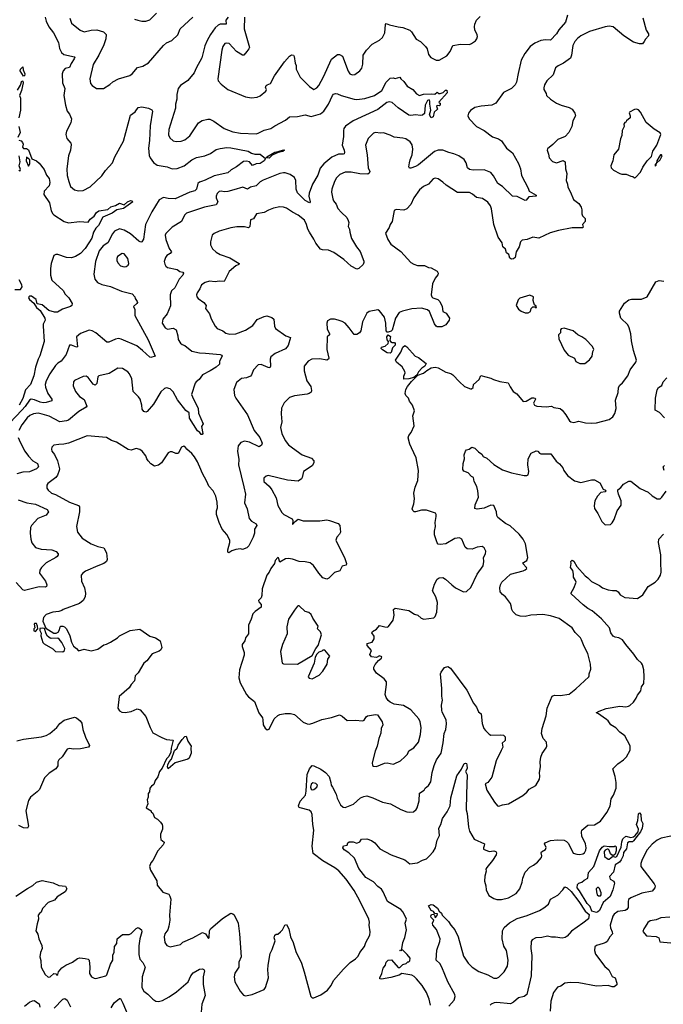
# Model space of a CAD drawing. Extents: x 2057697 to 2160550, y 827490 to 1016834.
# Tile 241 of 256: x 2098275 to 2104859, y 909874 to 919950. Entities that reach past the tile are written whole.
import ezdxf

# ---------------------------------------------------------------- set-up
doc = ezdxf.new("R2010")
doc.units = 0

msp = doc.modelspace()

# ---------------------------------------------------------------- linework, layer by layer
at = {"layer": '0CON20XD'}
for points in [[(2098534, 919976), (2098545, 919935), (2098571, 919875), (2098619, 919815), (2098673, 919715), (2098682, 919655), (2098702, 919615), (2098725, 919592), (2098835, 919571), (2098840, 919565), (2098832, 919548)], [(2098786, 919965), (2098806, 919915), (2098893, 919843), (2098935, 919826), (2099005, 919843), (2099065, 919846), (2099133, 919825), (2099158, 919798), (2099156, 919755), (2099135, 919693), (2099083, 919587), (2099025, 919492), (2098992, 919345), (2098998, 919298), (2099015, 919277), (2099060, 919245), (2099133, 919247), (2099198, 919285), (2099228, 919315), (2099285, 919346), (2099401, 919379), (2099425, 919394), (2099480, 919460), (2099536, 919474), (2099591, 919509), (2099745, 919684), (2099777, 919713), (2099832, 919738), (2099894, 919795), (2099916, 919855), (2100045, 919976)], [(2099450, 919955), (2099484, 919944), (2099525, 919933), (2099565, 919933), (2099605, 919948), (2099674, 920016)], [(2100407, 919975), (2100382, 919945), (2100386, 919904), (2100325, 919903), (2100305, 919895), (2100275, 919865), (2100225, 919797), (2100192, 919738), (2100169, 919681), (2100139, 919561), (2100079, 919455), (2100061, 919405), (2099994, 919326), (2099918, 919275), (2099895, 919244), (2099882, 919185), (2099882, 919135), (2099870, 919085), (2099869, 919045), (2099800, 918825), (2099798, 918772), (2099809, 918739), (2099845, 918710), (2099875, 918702), (2099925, 918708), (2099965, 918721), (2100015, 918761), (2100105, 918894), (2100142, 918918), (2100199, 918931), (2100220, 918930), (2100261, 918912), (2100365, 918835), (2100455, 918802), (2100535, 918788), (2100695, 918782), (2100715, 918787), (2100775, 918818), (2100845, 918836), (2100885, 918865), (2100995, 918923), (2101034, 918956), (2101115, 918958), (2101195, 918977), (2101255, 918958), (2101353, 918987), (2101385, 919014), (2101435, 919085), (2101473, 919175), (2101485, 919186), (2101505, 919194), (2101525, 919192), (2101563, 919173), (2101695, 919135), (2101725, 919132), (2101805, 919142), (2101905, 919175), (2101978, 919225), (2102025, 919311), (2102065, 919350), (2102095, 919354), (2102115, 919347), (2102165, 919362), (2102173, 919345), (2102205, 919317), (2102240, 919270), (2102295, 919236), (2102335, 919190), (2102364, 919174), (2102404, 919187), (2102492, 919192), (2102522, 919188), (2102545, 919208), (2102564, 919194), (2102575, 919194), (2102607, 919203), (2102632, 919228), (2102645, 919227), (2102648, 919202), (2102562, 919105), (2102565, 919100), (2102577, 919097), (2102577, 919075), (2102565, 919068), (2102545, 919070), (2102540, 919065), (2102550, 919035), (2102514, 919005), (2102506, 918954), (2102485, 918946), (2102468, 918975), (2102479, 919025), (2102469, 919085), (2102472, 919115), (2102465, 919128), (2102446, 919124), (2102422, 919075), (2102415, 918990), (2102397, 918973), (2102375, 918968), (2102325, 918977), (2102275, 918969), (2102255, 918972), (2102145, 919049), (2102085, 919103), (2102055, 919109), (2102029, 919101), (2101940, 919030), (2101685, 918914), (2101609, 918861), (2101591, 918835), (2101586, 918815), (2101588, 918755), (2101573, 918665), (2101595, 918615), (2101598, 918592)], [(2103877, 919995), (2103859, 919925), (2103791, 919845), (2103766, 919805), (2103705, 919741), (2103655, 919743), (2103605, 919737), (2103545, 919711), (2103496, 919675), (2103441, 919605), (2103406, 919535), (2103375, 919400), (2103358, 919312), (2103345, 919283), (2103306, 919244), (2103225, 919205), (2103144, 919096), (2103104, 919076), (2102995, 919066), (2102930, 919050), (2102885, 919020), (2102866, 918994), (2102860, 918965), (2102872, 918935), (2102947, 918855), (2103025, 918815), (2103112, 918752), (2103172, 918732), (2103205, 918710), (2103256, 918636), (2103316, 918586), (2103379, 918479), (2103398, 918425), (2103407, 918355), (2103478, 918225), (2103488, 918195), (2103557, 918155), (2103558, 918145), (2103483, 918137), (2103456, 918104), (2103445, 918100), (2103365, 918142), (2103315, 918144), (2103214, 918244), (2103166, 918275), (2103122, 918352), (2103095, 918386), (2103025, 918412), (2102915, 918410), (2102875, 918418), (2102854, 918435), (2102843, 918485), (2102820, 918520), (2102766, 918555), (2102715, 918578), (2102665, 918589), (2102605, 918613), (2102555, 918616), (2102518, 918602), (2102355, 918463), (2102325, 918446), (2102275, 918429), (2102261, 918431), (2102254, 918445), (2102264, 918486), (2102268, 918515), (2102288, 918565), (2102297, 918625), (2102289, 918669), (2102269, 918699), (2102225, 918729), (2102195, 918738), (2102105, 918746), (2102065, 918769), (2101995, 918792), (2101965, 918789), (2101915, 918796), (2101893, 918787), (2101840, 918735), (2101812, 918665), (2101829, 918565), (2101840, 918435), (2101857, 918395), (2101851, 918379), (2101835, 918370), (2101755, 918373), (2101665, 918390), (2101605, 918390), (2101549, 918365), (2101517, 918333), (2101495, 918295), (2101467, 918215), (2101465, 918185), (2101477, 918115), (2101484, 918095), (2101513, 918063), (2101529, 918019), (2101566, 917975), (2101620, 917925), (2101636, 917895), (2101641, 917875), (2101636, 917835), (2101649, 917805), (2101651, 917775), (2101670, 917710), (2101719, 917625), (2101756, 917576), (2101795, 917480), (2101796, 917464), (2101788, 917445), (2101745, 917402), (2101725, 917396), (2101665, 917426), (2101592, 917495), (2101488, 917568), (2101435, 917592), (2101373, 917593), (2101351, 917601), (2101304, 917664), (2101285, 917704), (2101238, 917775), (2101222, 917805), (2101210, 917855), (2101187, 917897), (2101125, 917950), (2101065, 917981), (2101005, 918022), (2100975, 918032), (2100935, 918034), (2100870, 918020), (2100819, 918001), (2100775, 917976), (2100697, 917963), (2100668, 917912), (2100637, 917903), (2100628, 917832), (2100615, 917819), (2100575, 917829), (2100495, 917829), (2100435, 917821), (2100314, 917786), (2100265, 917763), (2100242, 917745), (2100227, 917675), (2100227, 917645), (2100247, 917605), (2100285, 917571), (2100325, 917548), (2100425, 917514), (2100520, 917455), (2100518, 917445), (2100485, 917431), (2100416, 917374), (2100368, 917272), (2100315, 917274), (2100275, 917268), (2100215, 917274), (2100171, 917259), (2100135, 917237), (2100116, 917195), (2100089, 917155), (2100084, 917135), (2100088, 917115), (2100102, 917095), (2100159, 917055)], [(2100574, 919975), (2100570, 919855), (2100626, 919665), (2100620, 919650), (2100598, 919625), (2100568, 919585), (2100555, 919586), (2100492, 919625), (2100416, 919705), (2100395, 919710), (2100374, 919705), (2100352, 919675), (2100341, 919639), (2100301, 919345), (2100306, 919325), (2100335, 919290), (2100405, 919236), (2100585, 919160), (2100645, 919150), (2100705, 919158), (2100735, 919172), (2100792, 919218), (2100800, 919235), (2100790, 919255), (2100797, 919275), (2100805, 919283), (2100840, 919295), (2100882, 919375), (2100982, 919518), (2101035, 919578), (2101055, 919590), (2101076, 919585), (2101083, 919573), (2101093, 919505), (2101102, 919482), (2101104, 919445), (2101145, 919360), (2101238, 919265), (2101285, 919236), (2101316, 919254), (2101335, 919276), (2101383, 919365), (2101463, 919545), (2101525, 919593), (2101545, 919594), (2101576, 919575), (2101635, 919423), (2101651, 919395), (2101675, 919384), (2101702, 919388), (2101753, 919425), (2101775, 919452), (2101786, 919494), (2101790, 919585), (2101823, 919637), (2101881, 919699), (2101955, 919741), (2101985, 919766), (2102010, 919815), (2102018, 919902), (2102025, 919910), (2102057, 919897), (2102145, 919876), (2102195, 919871), (2102265, 919841), (2102282, 919825), (2102332, 919752), (2102376, 919726), (2102426, 919676), (2102442, 919652), (2102456, 919595), (2102482, 919562), (2102535, 919536), (2102565, 919534), (2102645, 919579), (2102678, 919625), (2102705, 919686), (2102785, 919698), (2102875, 919697), (2102895, 919705), (2102936, 919734), (2102951, 919755), (2102957, 919777), (2102956, 919795), (2102931, 919845), (2102927, 919875), (2102931, 919905), (2102948, 919945), (2102985, 919982)], [(2104650, 919970), (2104683, 919843), (2104707, 919805), (2104707, 919783), (2104675, 919752), (2104664, 919726), (2104645, 919702), (2104615, 919703), (2104555, 919718), (2104454, 919785), (2104345, 919876), (2104305, 919884), (2104265, 919878), (2104105, 919828), (2104015, 919784), (2103982, 919758), (2103953, 919727), (2103934, 919685), (2103921, 919585), (2103908, 919555), (2103838, 919505), (2103783, 919477), (2103755, 919456), (2103731, 919385), (2103666, 919325), (2103645, 919282), (2103638, 919252), (2103638, 919235), (2103660, 919195), (2103665, 919173), (2103704, 919135), (2103765, 919097), (2103815, 919074), (2103895, 919051), (2103925, 919033), (2103953, 918993), (2103960, 918965), (2103934, 918916), (2103922, 918855), (2103894, 918795), (2103855, 918755), (2103779, 918725), (2103729, 918671), (2103675, 918628), (2103671, 918615), (2103686, 918575), (2103691, 918535), (2103725, 918498), (2103765, 918484), (2103835, 918508), (2103854, 918494), (2103858, 918425), (2103873, 918375), (2103864, 918305), (2103879, 918265), (2103881, 918235), (2103911, 918185), (2103941, 918111), (2103995, 918070), (2104020, 918030), (2104026, 918004), (2104024, 917964), (2104032, 917942), (2104058, 917915), (2104060, 917885), (2104032, 917855), (2104038, 917825), (2104032, 917818), (2103925, 917821), (2103785, 917792), (2103703, 917767)], [(2098832, 919548), (2098800, 919500), (2098785, 919462), (2098741, 919449), (2098720, 919425), (2098710, 919395), (2098714, 919305), (2098738, 919245), (2098726, 919175), (2098744, 919075), (2098761, 919015), (2098784, 918984), (2098804, 918935), (2098798, 918895), (2098755, 918808), (2098746, 918775), (2098756, 918735), (2098797, 918687), (2098802, 918672), (2098796, 918615), (2098774, 918555), (2098756, 918424), (2098761, 918355), (2098776, 918295), (2098794, 918244), (2098835, 918208), (2098875, 918197), (2098925, 918201), (2098995, 918239), (2099115, 918353), (2099154, 918406), (2099223, 918485), (2099249, 918545), (2099335, 918705), (2099409, 918971), (2099455, 919006), (2099488, 919052), (2099525, 919059), (2099591, 919045), (2099625, 919028), (2099634, 919015), (2099610, 918865), (2099604, 918715), (2099593, 918635), (2099600, 918560), (2099609, 918535), (2099645, 918488), (2099681, 918461), (2099783, 918443), (2099835, 918425), (2099885, 918426), (2099956, 918454), (2100036, 918514), (2100085, 918539), (2100168, 918555), (2100225, 918580), (2100285, 918622), (2100325, 918631), (2100395, 918641), (2100435, 918639), (2100613, 918603), (2100645, 918584), (2100680, 918575), (2100735, 918573), (2100788, 918528), (2100775, 918504), (2100735, 918478), (2100695, 918474), (2100655, 918457), (2100625, 918496), (2100595, 918501), (2100565, 918498), (2100494, 918445), (2100438, 918412), (2100405, 918382), (2100265, 918352), (2100173, 918307), (2100136, 918294), (2100114, 918286), (2100098, 918272), (2100083, 918215), (2100065, 918199), (2100015, 918185), (2099865, 918115), (2099795, 918120), (2099745, 918131), (2099701, 918105), (2099626, 917985), (2099560, 917855), (2099542, 917705), (2099525, 917677), (2099515, 917673), (2099495, 917682), (2099409, 917759), (2099345, 917797), (2099295, 917808), (2099246, 917785), (2099223, 917757), (2099175, 917665), (2099127, 917635), (2099088, 917585), (2099049, 917475), (2099032, 917345), (2099044, 917295), (2099070, 917260), (2099115, 917239), (2099205, 917221), (2099315, 917173), (2099424, 917144), (2099453, 917115), (2099456, 917095), (2099476, 917065), (2099479, 917055), (2099472, 917045), (2099439, 917015), (2099451, 916985), (2099454, 916924), (2099588, 916675), (2099660, 916505), (2099615, 916492), (2099605, 916496), (2099532, 916565), (2099472, 916612), (2099312, 916682), (2099285, 916688), (2099255, 916682), (2099185, 916651), (2099165, 916649), (2099055, 916744), (2099017, 916767), (2098985, 916774), (2098895, 916739), (2098854, 916705), (2098865, 916603), (2098855, 916599), (2098805, 916620), (2098785, 916619), (2098749, 916525), (2098699, 916455), (2098665, 916434), (2098640, 916410), (2098583, 916327), (2098546, 916255), (2098535, 916215), (2098540, 916190), (2098561, 916125), (2098603, 916065), (2098602, 916048), (2098545, 916032), (2098515, 916029), (2098485, 916036), (2098425, 916061), (2098393, 916067), (2098375, 916056), (2098329, 915991), (2098295, 915955), (2098172, 915825)], [(2098315, 919371), (2098279, 919425), (2098284, 919445), (2098307, 919467), (2098310, 919435), (2098328, 919395), (2098325, 919374), (2098315, 919371)], [(2098253, 919227), (2098282, 919278), (2098295, 919324), (2098305, 919322), (2098310, 919305), (2098293, 919225), (2098274, 919175), (2098282, 919145), (2098284, 919024), (2098266, 918945)], [(2104565, 918333), (2104575, 918334), (2104625, 918390), (2104649, 918441), (2104695, 918504), (2104739, 918551), (2104751, 918605), (2104792, 918665), (2104834, 918775), (2104825, 918793), (2104765, 918830), (2104685, 918897), (2104625, 919003), (2104606, 919026), (2104585, 919033), (2104565, 919032), (2104512, 919005), (2104508, 918995), (2104521, 918965), (2104519, 918945), (2104482, 918915), (2104475, 918900), (2104464, 918896), (2104455, 918880), (2104457, 918855), (2104438, 918815), (2104436, 918764), (2104421, 918729), (2104401, 918625), (2104351, 918565), (2104344, 918505), (2104321, 918455), (2104327, 918435), (2104350, 918410), (2104415, 918377), (2104435, 918370), (2104479, 918369), (2104525, 918348), (2104546, 918346), (2104565, 918333)], [(2098267, 918855), (2098278, 918795), (2098255, 918745)], [(2098265, 918716), (2098290, 918710), (2098304, 918694), (2098310, 918675), (2098304, 918645), (2098315, 918632), (2098345, 918632), (2098365, 918618), (2098400, 918525), (2098445, 918504), (2098475, 918480), (2098525, 918418), (2098549, 918359), (2098575, 918324), (2098583, 918285), (2098575, 918251), (2098526, 918195), (2098520, 918160), (2098578, 918075), (2098598, 917995), (2098614, 917964), (2098625, 917952), (2098728, 917885), (2098775, 917872), (2098885, 917884), (2098975, 917879), (2098995, 917908), (2099035, 917938), (2099061, 917975), (2099084, 917995), (2099175, 918008), (2099207, 918033), (2099255, 918049), (2099295, 918071), (2099345, 918056), (2099378, 918085), (2099408, 918098), (2099422, 918095), (2099432, 918085), (2099335, 918017), (2099267, 918005), (2099219, 917971), (2099125, 917930), (2099082, 917845), (2099055, 917816), (2099030, 917775), (2099011, 917715), (2098983, 917665), (2098945, 917608), (2098895, 917557), (2098844, 917526), (2098805, 917513), (2098755, 917517), (2098665, 917546), (2098644, 917546), (2098623, 917535), (2098597, 917455), (2098590, 917405), (2098590, 917335), (2098604, 917285), (2098718, 917178), (2098741, 917141), (2098776, 917105), (2098812, 917045), (2098807, 917025), (2098795, 917015), (2098713, 916987), (2098663, 916955), (2098629, 916955), (2098574, 916974), (2098505, 917033), (2098452, 917042), (2098442, 917085), (2098395, 917120), (2098375, 917122), (2098367, 917115), (2098365, 917105), (2098374, 917085), (2098419, 917049), (2098448, 917005), (2098484, 916975), (2098532, 916895), (2098536, 916875), (2098516, 916835), (2098514, 916814), (2098524, 916655), (2098480, 916510), (2098463, 916477), (2098435, 916395), (2098420, 916305), (2098384, 916216), (2098335, 916163), (2098305, 916073), (2098269, 916005)], [(2100825, 918532), (2100800, 918535), (2100804, 918546), (2100883, 918595), (2100920, 918600), (2100975, 918619), (2100982, 918615), (2100965, 918600), (2100919, 918591), (2100858, 918562), (2100825, 918532)], [(2098265, 918410), (2098275, 918400), (2098282, 918415), (2098270, 918455), (2098280, 918495), (2098269, 918555)], [(2101598, 918592), (2101593, 918577), (2101585, 918572), (2101535, 918572), (2101468, 918542), (2101387, 918473), (2101350, 918430), (2101325, 918357), (2101269, 918265), (2101235, 918175), (2101234, 918145), (2101246, 918085), (2101238, 918075), (2101195, 918099), (2101115, 918178), (2101104, 918214), (2101100, 918305), (2101085, 918334), (2101041, 918365), (2100992, 918382), (2100975, 918384), (2100935, 918374), (2100765, 918307), (2100735, 918289), (2100695, 918250), (2100635, 918237), (2100605, 918217), (2100556, 918236), (2100465, 918210), (2100405, 918193), (2100365, 918189), (2100335, 918196), (2100315, 918191), (2100295, 918170), (2100284, 918145), (2100286, 918125), (2100301, 918085), (2100285, 918056), (2100165, 918032), (2099981, 917969), (2099961, 917949), (2099930, 917885), (2099835, 917827), (2099769, 917761), (2099762, 917745), (2099769, 917699), (2099805, 917608), (2099826, 917575), (2099815, 917556), (2099779, 917535), (2099765, 917516), (2099753, 917475), (2099758, 917448), (2099769, 917429), (2099788, 917415), (2099884, 917394), (2099914, 917374), (2099943, 917365), (2099950, 917355), (2099943, 917335), (2099905, 917294), (2099860, 917205), (2099826, 917175), (2099814, 917135), (2099818, 917022), (2099782, 916938), (2099738, 916885), (2099733, 916845), (2099763, 916795), (2099785, 916784), (2099845, 916793), (2099875, 916777), (2099894, 916715), (2099896, 916676), (2099920, 916640), (2099936, 916626), (2099965, 916614), (2100035, 916559), (2100115, 916539), (2100175, 916538), (2100325, 916522), (2100342, 916515), (2100347, 916505), (2100319, 916455), (2100317, 916425), (2100284, 916395), (2100222, 916355), (2100145, 916314), (2100112, 916268), (2100081, 916245), (2100071, 916229), (2100033, 916115), (2100051, 916065), (2100100, 915975), (2100104, 915924), (2100150, 915815), (2100136, 915785), (2100148, 915715), (2100140, 915705), (2100130, 915705), (2100118, 915725), (2100095, 915741), (2100011, 915871), (2100008, 915925), (2099975, 915950), (2099889, 916059), (2099845, 916143), (2099815, 916171), (2099775, 916181), (2099755, 916174), (2099719, 916141), (2099643, 916015), (2099580, 915940), (2099565, 915934), (2099545, 915941), (2099529, 915965), (2099525, 916005), (2099507, 916065), (2099491, 916091), (2099434, 916145), (2099422, 916275), (2099398, 916325), (2099381, 916345), (2099325, 916379), (2099277, 916383), (2099190, 916330), (2099084, 916306), (2099074, 916295), (2099063, 916227), (2099045, 916209), (2099025, 916219), (2098975, 916287), (2098955, 916302), (2098925, 916298), (2098834, 916256), (2098826, 916244), (2098823, 916203), (2098844, 916144), (2098888, 916095), (2098934, 916064), (2098963, 915995), (2098955, 915984), (2098879, 915941), (2098775, 915852), (2098755, 915843), (2098685, 915836), (2098575, 915892), (2098505, 915914), (2098465, 915922), (2098415, 915915), (2098380, 915900), (2098351, 915875), (2098296, 915805), (2098266, 915745)], [(2098365, 918450), (2098380, 918475), (2098380, 918515), (2098345, 918542), (2098340, 918505), (2098365, 918450)], [(2104775, 918450), (2104785, 918460), (2104790, 918480), (2104826, 918514), (2104847, 918555), (2104842, 918565), (2104830, 918565), (2104815, 918546), (2104794, 918505), (2104790, 918480), (2104775, 918468), (2104775, 918450)], [(2103703, 917767), (2103585, 917714), (2103525, 917724), (2103465, 917699), (2103415, 917693), (2103399, 917675), (2103384, 917625), (2103353, 917575), (2103343, 917517), (2103325, 917501), (2103305, 917499), (2103290, 917510), (2103277, 917547), (2103253, 917565), (2103243, 917603), (2103216, 917625), (2103209, 917665), (2103168, 917725), (2103126, 917855), (2103102, 918015), (2103090, 918045), (2103065, 918081), (2103010, 918120), (2102949, 918129), (2102906, 918165), (2102875, 918181), (2102755, 918182), (2102637, 918257), (2102605, 918288), (2102555, 918321), (2102525, 918328), (2102505, 918321), (2102455, 918265), (2102405, 918243), (2102365, 918209), (2102305, 918126), (2102275, 918058), (2102236, 918014), (2102205, 917999), (2102125, 918007), (2102104, 917996), (2102084, 917885), (2102064, 917855), (2102055, 917822), (2102018, 917765), (2102039, 917699), (2102072, 917652), (2102175, 917576), (2102275, 917466), (2102305, 917448), (2102344, 917434), (2102415, 917434), (2102455, 917413), (2102485, 917412), (2102546, 917376), (2102554, 917355), (2102552, 917338), (2102524, 917306), (2102496, 917245), (2102484, 917135), (2102490, 917115), (2102501, 917105), (2102552, 917085), (2102572, 917065), (2102597, 917015), (2102604, 916964), (2102636, 916946), (2102672, 916895), (2102668, 916875), (2102633, 916827), (2102592, 916808), (2102545, 916808), (2102535, 916812), (2102518, 916838), (2102466, 916965), (2102445, 916979), (2102384, 916996), (2102285, 916992), (2102192, 916968), (2102158, 916952), (2102118, 916895), (2102086, 916774), (2102075, 916763), (2102043, 916753), (2102033, 916753), (2102022, 916765), (2102020, 916845), (2102007, 916905), (2101955, 916970), (2101939, 916979), (2101850, 916965), (2101825, 916948), (2101782, 916858), (2101766, 916764), (2101752, 916745), (2101725, 916727), (2101695, 916727), (2101646, 916796), (2101604, 916844), (2101575, 916862), (2101534, 916876), (2101495, 916884), (2101455, 916884), (2101425, 916868), (2101416, 916844), (2101419, 916785), (2101444, 916735), (2101443, 916725), (2101419, 916705), (2101418, 916575), (2101436, 916485), (2101433, 916475), (2101415, 916464), (2101345, 916480), (2101263, 916477), (2101225, 916455), (2101186, 916405), (2101184, 916355), (2101213, 916253), (2101253, 916195), (2101259, 916155), (2101255, 916138), (2101237, 916123), (2101214, 916116), (2101085, 916101), (2101035, 916084), (2100981, 916029), (2100954, 915975), (2100949, 915915), (2100957, 915835), (2100944, 915775), (2100956, 915716), (2100989, 915645), (2101025, 915599), (2101065, 915567), (2101165, 915496), (2101261, 915461), (2101284, 915435), (2101284, 915415), (2101267, 915383), (2101178, 915325), (2101166, 915265), (2101158, 915252), (2101125, 915226), (2101015, 915238), (2100815, 915286), (2100795, 915279), (2100773, 915257), (2100771, 915225), (2100826, 915175), (2100855, 915137), (2100899, 915055), (2100917, 914977), (2100957, 914907), (2100977, 914887), (2101061, 914841), (2101069, 914825), (2101065, 914783), (2101094, 914816), (2101125, 914838), (2101175, 914821), (2101345, 914821), (2101415, 914830), (2101444, 914824), (2101532, 914795), (2101550, 914775), (2101556, 914705), (2101547, 914685), (2101518, 914655), (2101508, 914625), (2101600, 914435), (2101617, 914385), (2101613, 914367), (2101574, 914356), (2101549, 914311), (2101495, 914292), (2101438, 914235), (2101415, 914226), (2101375, 914237), (2101334, 914285), (2101280, 914365), (2101245, 914390), (2101195, 914402), (2101135, 914406), (2101065, 914430), (2101025, 914436), (2100995, 914433), (2100935, 914400), (2100922, 914442), (2100915, 914446), (2100887, 914415), (2100882, 914385), (2100844, 914335), (2100828, 914295), (2100802, 914265), (2100754, 914125), (2100753, 914057), (2100744, 914035), (2100718, 914005), (2100721, 913991), (2100746, 913965), (2100745, 913938), (2100683, 913895), (2100660, 913870), (2100644, 913815), (2100614, 913755), (2100616, 913665), (2100586, 913624), (2100578, 913595), (2100551, 913555), (2100551, 913535), (2100570, 913475), (2100571, 913445), (2100524, 913295), (2100515, 913215), (2100530, 913165), (2100594, 913044), (2100615, 913020), (2100675, 912973), (2100721, 912855), (2100757, 912805), (2100763, 912785), (2100764, 912734), (2100785, 912698), (2100805, 912682), (2100825, 912688), (2100879, 912795), (2100915, 912830), (2100935, 912841), (2100990, 912850), (2101045, 912850), (2101085, 912838), (2101175, 912762), (2101214, 912744), (2101235, 912742), (2101275, 912750), (2101365, 912788), (2101465, 912808), (2101545, 912836), (2101575, 912822), (2101625, 912778), (2101705, 912781), (2101785, 912774), (2101800, 912780), (2101820, 912815), (2101834, 912826), (2101915, 912840), (2101935, 912837), (2101984, 912764), (2101988, 912735), (2101974, 912695), (2101970, 912650), (2101947, 912595), (2101932, 912515), (2101910, 912465), (2101881, 912345), (2101885, 912318), (2101895, 912310), (2101925, 912306), (2102005, 912340), (2102035, 912346), (2102095, 912331), (2102105, 912334), (2102170, 912365), (2102215, 912407), (2102241, 912435), (2102255, 912467), (2102305, 912499), (2102356, 912555), (2102374, 912635), (2102381, 912705), (2102370, 912765), (2102357, 912795), (2102275, 912887), (2102202, 912932), (2102106, 912946), (2102065, 912964), (2102045, 912983), (2102022, 913015), (2102014, 913044), (2102028, 913148), (2102026, 913175), (2102004, 913205), (2101925, 913262), (2101896, 913305), (2101897, 913325), (2101910, 913350), (2101946, 913393), (2101976, 913415), (2101978, 913428), (2101955, 913440), (2101925, 913422), (2101875, 913430), (2101858, 913455), (2101872, 913495), (2101830, 913545), (2101828, 913565), (2101879, 913581), (2101901, 913615), (2101902, 913642), (2101877, 913675), (2101885, 913689), (2101925, 913713), (2101955, 913751), (2102010, 913735), (2102035, 913732), (2102049, 913741), (2102094, 913806), (2102106, 913855), (2102100, 913915), (2102115, 913928), (2102255, 913903), (2102315, 913867), (2102348, 913855), (2102382, 913825), (2102410, 913815), (2102510, 913830), (2102526, 913844), (2102541, 913885), (2102550, 913985), (2102531, 914045), (2102499, 914105), (2102518, 914172), (2102547, 914225), (2102565, 914238), (2102605, 914242), (2102632, 914225), (2102694, 914165), (2102734, 914134), (2102815, 914096), (2102845, 914099), (2102891, 914139), (2102954, 914276), (2103015, 914360), (2103022, 914405), (2103021, 914445), (2103041, 914485), (2103042, 914512), (2103026, 914546), (2103005, 914557), (2102955, 914551), (2102905, 914530), (2102852, 914535), (2102833, 914553), (2102797, 914635), (2102775, 914649), (2102725, 914641), (2102635, 914586), (2102575, 914578), (2102555, 914583), (2102544, 914595), (2102518, 914678), (2102519, 914715), (2102530, 914765), (2102526, 914805), (2102536, 914866), (2102536, 914886), (2102529, 914899), (2102435, 914931), (2102385, 914931), (2102324, 914914), (2102310, 914915), (2102297, 914927), (2102291, 914945), (2102308, 914995), (2102314, 915045), (2102307, 915105), (2102319, 915165), (2102347, 915235), (2102353, 915335), (2102331, 915465), (2102283, 915567), (2102266, 915605), (2102249, 915669), (2102255, 915693), (2102280, 915725), (2102309, 915795), (2102296, 915895), (2102312, 915948), (2102293, 916005), (2102263, 916045), (2102251, 916075), (2102226, 916105), (2102218, 916125), (2102224, 916165), (2102241, 916195), (2102282, 916248), (2102349, 916311), (2102405, 916331), (2102439, 916361), (2102485, 916386), (2102525, 916393), (2102555, 916388), (2102635, 916343), (2102685, 916330), (2102705, 916317), (2102773, 916243), (2102826, 916196), (2102885, 916172), (2102895, 916172), (2102912, 916185), (2102918, 916215), (2102975, 916268), (2102993, 916307), (2103095, 916282), (2103122, 916268), (2103185, 916247), (2103272, 916235), (2103292, 916192), (2103322, 916145), (2103360, 916120), (2103425, 916042), (2103455, 916047), (2103515, 916081), (2103535, 916080), (2103548, 916075), (2103552, 916065), (2103531, 916025), (2103542, 916005), (2103565, 915994), (2103662, 915988), (2103716, 915996), (2103740, 915980), (2103805, 915970), (2103823, 915955), (2103863, 915905), (2103900, 915845), (2103914, 915834), (2103945, 915829), (2103995, 915840), (2104064, 915824), (2104125, 915821), (2104175, 915824), (2104305, 915857), (2104343, 915885), (2104362, 915918), (2104375, 915970), (2104371, 916055), (2104396, 916135), (2104402, 916185), (2104415, 916209), (2104443, 916235), (2104497, 916305), (2104521, 916365), (2104579, 916445), (2104584, 916465), (2104554, 916564), (2104533, 916663), (2104527, 916735), (2104511, 916795), (2104496, 916826), (2104424, 916895), (2104409, 916945), (2104412, 916968), (2104462, 917048), (2104505, 917082), (2104535, 917090), (2104635, 917088), (2104692, 917115), (2104782, 917268), (2104815, 917280), (2104865, 917274)], [(2099345, 917421), (2099365, 917424), (2099383, 917437), (2099392, 917455), (2099381, 917505), (2099345, 917552), (2099323, 917557), (2099275, 917526), (2099268, 917505), (2099269, 917485), (2099280, 917460), (2099305, 917432), (2099345, 917421)], [(2098225, 917188), (2098282, 917188), (2098299, 917215), (2098295, 917235), (2098269, 917289)], [(2103475, 916950), (2103500, 916965), (2103508, 916995), (2103525, 917010), (2103545, 917010), (2103555, 917000), (2103560, 917005), (2103558, 917018), (2103542, 917032), (2103533, 917053), (2103528, 917075), (2103530, 917115), (2103495, 917129), (2103390, 917100), (2103375, 917084), (2103354, 917025), (2103378, 916988), (2103405, 916967), (2103445, 916950), (2103475, 916950)], [(2100159, 917055), (2100183, 917025), (2100177, 916995), (2100218, 916938), (2100235, 916888), (2100273, 916813), (2100295, 916791), (2100353, 916765), (2100385, 916742), (2100425, 916733), (2100484, 916736), (2100585, 916774), (2100661, 916819), (2100705, 916882), (2100775, 916914), (2100802, 916918), (2100855, 916901), (2100874, 916885), (2100881, 916815), (2100891, 916791), (2100996, 916716), (2101046, 916696), (2101020, 916615), (2100995, 916582), (2100887, 916533), (2100845, 916499), (2100836, 916475), (2100841, 916405), (2100835, 916388), (2100815, 916389), (2100745, 916422), (2100715, 916417), (2100665, 916365), (2100647, 916315), (2100635, 916302), (2100595, 916286), (2100545, 916278), (2100492, 916238), (2100466, 916164), (2100472, 916105), (2100486, 916075), (2100604, 915905), (2100674, 915745), (2100731, 915675), (2100754, 915615), (2100749, 915595), (2100725, 915579), (2100625, 915625), (2100575, 915637), (2100537, 915623), (2100511, 915589), (2100504, 915535), (2100518, 915448), (2100514, 915395), (2100568, 915168), (2100583, 915095), (2100574, 915005), (2100601, 914945), (2100621, 914845), (2100645, 914817), (2100695, 914789), (2100700, 914775), (2100677, 914735), (2100676, 914695), (2100663, 914655), (2100617, 914565), (2100598, 914545), (2100555, 914528), (2100534, 914534), (2100485, 914529), (2100446, 914514), (2100413, 914493), (2100405, 914500), (2100404, 914525), (2100425, 914600), (2100423, 914623), (2100392, 914682), (2100346, 914736), (2100314, 914805), (2100289, 914885), (2100289, 914925), (2100297, 914955), (2100294, 915014), (2100280, 915075), (2100255, 915128), (2100208, 915175), (2100190, 915225), (2100141, 915311), (2100128, 915348), (2100095, 915425), (2100062, 915475), (2100035, 915511), (2099984, 915554), (2099965, 915581), (2099955, 915584), (2099930, 915575), (2099895, 915512), (2099871, 915511), (2099835, 915528), (2099815, 915527), (2099795, 915517), (2099725, 915414), (2099695, 915390), (2099655, 915381), (2099615, 915406), (2099588, 915435), (2099574, 915455), (2099566, 915486), (2099526, 915535), (2099505, 915551), (2099465, 915562), (2099415, 915544), (2099385, 915551), (2099266, 915626), (2099215, 915642), (2099163, 915673), (2098965, 915691), (2098775, 915616), (2098725, 915606), (2098674, 915604), (2098625, 915597), (2098602, 915575), (2098599, 915555), (2098603, 915535), (2098630, 915500), (2098662, 915435), (2098682, 915355), (2098680, 915335), (2098663, 915287), (2098645, 915265), (2098562, 915205), (2098553, 915185), (2098553, 915155), (2098565, 915136), (2098600, 915105), (2098641, 915091), (2098785, 915014), (2098875, 914977), (2098886, 914966), (2098887, 914915), (2098854, 914764), (2098866, 914705), (2098914, 914644), (2099005, 914586), (2099075, 914558), (2099135, 914544), (2099162, 914495), (2099170, 914425), (2099161, 914405), (2099137, 914385), (2099075, 914360), (2098947, 914305), (2098919, 914285), (2098904, 914265), (2098908, 914205), (2098939, 914135), (2098948, 914082), (2098944, 914045), (2098924, 914005), (2098885, 913976), (2098720, 913915), (2098707, 913903), (2098675, 913892), (2098614, 913886), (2098545, 913862), (2098519, 913831), (2098510, 913795), (2098542, 913722), (2098625, 913672), (2098649, 913671), (2098669, 913681), (2098682, 913705), (2098688, 913735), (2098695, 913742), (2098715, 913743), (2098732, 913735), (2098752, 913715), (2098787, 913645), (2098805, 913580), (2098825, 913540), (2098856, 913516), (2098875, 913490), (2098935, 913508), (2099005, 913492), (2099075, 913508), (2099135, 913553), (2099162, 913558), (2099205, 913580), (2099276, 913624), (2099296, 913644), (2099405, 913699), (2099505, 913713), (2099605, 913640), (2099664, 913624), (2099713, 913595), (2099727, 913525), (2099718, 913502), (2099702, 913488), (2099631, 913459), (2099575, 913389), (2099544, 913366), (2099486, 913265), (2099456, 913235), (2099448, 913185), (2099414, 913145), (2099395, 913112), (2099291, 913025), (2099278, 912905), (2099295, 912878), (2099320, 912865), (2099355, 912860), (2099415, 912869), (2099475, 912896), (2099508, 912888), (2099565, 912818), (2099608, 912705), (2099635, 912652), (2099728, 912605), (2099775, 912582), (2099846, 912576), (2099824, 912495), (2099821, 912455), (2099799, 912411), (2099775, 912387), (2099731, 912289), (2099705, 912255), (2099688, 912202), (2099661, 912165), (2099648, 912122), (2099622, 912105), (2099607, 912085), (2099602, 912048), (2099588, 912032), (2099588, 911995), (2099580, 911965), (2099584, 911926), (2099570, 911885), (2099620, 911855), (2099620, 911845), (2099635, 911830), (2099652, 911785), (2099685, 911767), (2099716, 911736), (2099732, 911715), (2099736, 911696), (2099736, 911665), (2099714, 911616), (2099714, 911586), (2099719, 911559), (2099752, 911532), (2099753, 911525), (2099744, 911505), (2099687, 911443), (2099636, 911344), (2099615, 911320), (2099604, 911285), (2099612, 911245), (2099676, 911136), (2099682, 911092), (2099738, 911022), (2099800, 911000), (2099812, 910982), (2099820, 910950), (2099806, 910785), (2099810, 910735), (2099801, 910675), (2099791, 910635), (2099759, 910595), (2099751, 910565), (2099759, 910505), (2099780, 910475), (2099815, 910462), (2099920, 910485), (2099942, 910508), (2100045, 910553), (2100145, 910607), (2100175, 910594), (2100205, 910548), (2100213, 910557), (2100216, 910625), (2100225, 910646), (2100348, 910752), (2100436, 910806), (2100455, 910801), (2100469, 910789), (2100510, 910705), (2100524, 910594), (2100540, 910360), (2100518, 910305), (2100516, 910255), (2100477, 910193), (2100470, 910155), (2100474, 910104), (2100529, 910009), (2100565, 909966), (2100585, 909961), (2100652, 909975), (2100775, 910024), (2100788, 910045), (2100819, 910145), (2100812, 910225), (2100816, 910274), (2100837, 910395), (2100857, 910435), (2100888, 910525), (2100878, 910555), (2100885, 910580), (2100898, 910592), (2100915, 910592), (2100944, 910616), (2100964, 910636), (2100988, 910685), (2101005, 910692), (2101027, 910645), (2101044, 910565), (2101071, 910505), (2101100, 910415), (2101159, 910295), (2101184, 910205), (2101252, 909952), (2101265, 909941), (2101285, 909940), (2101355, 909970), (2101425, 910018), (2101460, 910065), (2101484, 910116), (2101586, 910235), (2101655, 910300), (2101711, 910339), (2101736, 910365), (2101753, 910405), (2101803, 910465), (2101816, 910505), (2101855, 910580), (2101860, 910615), (2101851, 910685), (2101854, 910715), (2101846, 910744), (2101755, 910933), (2101697, 911037), (2101614, 911155), (2101538, 911238), (2101499, 911269), (2101375, 911342), (2101278, 911418), (2101267, 911493), (2101283, 911655), (2101272, 911715), (2101267, 911817), (2101255, 911845), (2101235, 911861), (2101143, 911883), (2101131, 911891), (2101126, 911905), (2101145, 911951), (2101199, 912015), (2101206, 912054), (2101215, 912225), (2101238, 912285), (2101265, 912316), (2101285, 912314), (2101355, 912280), (2101402, 912245), (2101440, 912205), (2101458, 912145), (2101460, 912115), (2101476, 912096), (2101512, 912025), (2101523, 911983), (2101555, 911915), (2101585, 911890), (2101605, 911889), (2101688, 911922), (2101762, 911988), (2101795, 912002), (2101825, 912006), (2101886, 911986), (2101985, 911943), (2102068, 911925), (2102175, 911867), (2102234, 911844), (2102265, 911840), (2102302, 911845), (2102332, 911868), (2102341, 911885), (2102361, 911955), (2102364, 912035), (2102412, 912065), (2102424, 912086), (2102456, 912114), (2102479, 912151), (2102493, 912245), (2102514, 912316), (2102537, 912375), (2102585, 912445), (2102608, 912548), (2102616, 912645), (2102633, 912687), (2102642, 912745), (2102637, 912785), (2102597, 912865), (2102594, 912885), (2102590, 912935), (2102599, 912985), (2102592, 913028), (2102592, 913105), (2102580, 913255), (2102585, 913272), (2102621, 913319), (2102655, 913331), (2102681, 913315), (2102850, 913090), (2102917, 912955), (2102948, 912915), (2102968, 912868), (2102997, 912845), (2103006, 912746), (2103024, 912695), (2103040, 912675), (2103077, 912637), (2103095, 912628), (2103193, 912633), (2103225, 912627), (2103241, 912611), (2103241, 912575), (2103211, 912545), (2103218, 912505), (2103200, 912470), (2103149, 912365), (2103103, 912197), (2103065, 912142), (2103035, 912130), (2103054, 912065), (2103131, 911942), (2103163, 911905), (2103175, 911900), (2103215, 911916), (2103275, 911926), (2103421, 912009), (2103462, 912045), (2103485, 912076), (2103555, 912113), (2103592, 912178), (2103596, 912205), (2103591, 912245), (2103604, 912305), (2103600, 912355), (2103607, 912403), (2103619, 912441), (2103661, 912499), (2103667, 912517), (2103663, 912555), (2103631, 912595), (2103614, 912646), (2103619, 912695), (2103659, 912825), (2103671, 912905), (2103722, 913028), (2103744, 913036), (2103805, 913034), (2103895, 913049), (2103965, 913101), (2104098, 913225), (2104102, 913235), (2104100, 913255), (2104119, 913305), (2104114, 913355), (2104088, 913465), (2104049, 913535), (2104023, 913605), (2104010, 913625), (2103958, 913678), (2103926, 913725), (2103795, 913822), (2103705, 913850), (2103625, 913864), (2103505, 913856), (2103445, 913841), (2103393, 913845), (2103355, 913861), (2103321, 913895), (2103309, 913915), (2103302, 913952)], [(2102065, 916538), (2102035, 916542), (2101985, 916570), (2101974, 916585), (2101975, 916598), (2102015, 916608), (2102044, 916636), (2102048, 916655), (2102033, 916675), (2102029, 916705), (2102045, 916723), (2102067, 916707), (2102062, 916665), (2102068, 916655), (2102085, 916647), (2102110, 916645), (2102116, 916635), (2102115, 916620), (2102089, 916591), (2102075, 916543), (2102065, 916538)], [(2104055, 916433), (2104105, 916470), (2104132, 916508), (2104137, 916553), (2104147, 916575), (2104134, 916605), (2104065, 916676), (2104025, 916704), (2103983, 916723), (2103938, 916765), (2103845, 916794), (2103815, 916787), (2103807, 916775), (2103808, 916745), (2103788, 916725), (2103789, 916685), (2103845, 916568), (2103885, 916517), (2103950, 916485), (2103965, 916452), (2104005, 916433), (2104055, 916433)], [(2102205, 916270), (2102203, 916303), (2102217, 916335), (2102215, 916350), (2102186, 916396), (2102130, 916445), (2102118, 916465), (2102173, 916547), (2102195, 916598), (2102215, 916617), (2102235, 916602), (2102320, 916505), (2102355, 916492), (2102432, 916432), (2102419, 916405), (2102390, 916385), (2102355, 916345), (2102338, 916312), (2102305, 916288), (2102255, 916273), (2102205, 916270)], [(2104871, 915875), (2104820, 915930), (2104775, 915953), (2104778, 916075), (2104795, 916162), (2104809, 916185), (2104843, 916207), (2104859, 916245), (2104895, 916283)], [(2098260, 915675), (2098280, 915625), (2098328, 915535), (2098364, 915484), (2098410, 915435), (2098457, 915407), (2098466, 915375), (2098447, 915355), (2098375, 915323), (2098305, 915318), (2098245, 915302)], [(2103302, 913952), (2103294, 913975), (2103246, 914045), (2103215, 914068), (2103191, 914095), (2103186, 914134), (2103192, 914165), (2103207, 914193), (2103294, 914276), (2103425, 914310), (2103445, 914319), (2103461, 914335), (2103460, 914345), (2103421, 914385), (2103427, 914395), (2103464, 914415), (2103472, 914445), (2103449, 914585), (2103424, 914635), (2103385, 914686), (2103291, 914771), (2103244, 914795), (2103165, 914856), (2103155, 914875), (2103151, 914915), (2103125, 914978), (2103095, 914983), (2103025, 914950), (2102955, 914942), (2102929, 914949), (2102934, 914986), (2102968, 915065), (2102961, 915129), (2102952, 915172), (2102924, 915225), (2102916, 915265), (2102895, 915276), (2102862, 915312), (2102818, 915328), (2102809, 915345), (2102813, 915407), (2102826, 915455), (2102822, 915498), (2102834, 915535), (2102845, 915549), (2102874, 915556), (2102900, 915575), (2102932, 915565), (2102967, 915527), (2103002, 915505), (2103015, 915478), (2103055, 915463), (2103125, 915399), (2103215, 915343), (2103305, 915311), (2103435, 915286), (2103464, 915286), (2103475, 915292), (2103482, 915325), (2103472, 915395), (2103476, 915455), (2103506, 915514), (2103557, 915537), (2103574, 915534), (2103593, 915513), (2103605, 915508), (2103707, 915507), (2103762, 915432), (2103796, 915405), (2103832, 915365), (2103842, 915335), (2103880, 915285), (2103950, 915230), (2104015, 915213), (2104125, 915242), (2104155, 915242), (2104210, 915210), (2104244, 915144), (2104268, 915135), (2104272, 915125), (2104265, 915118), (2104220, 915110), (2104184, 915075), (2104159, 915025), (2104152, 914975), (2104155, 914948), (2104190, 914895), (2104230, 914815), (2104265, 914780), (2104317, 914783), (2104335, 914800), (2104357, 914835), (2104387, 914925), (2104427, 914983), (2104427, 915027), (2104400, 915095), (2104392, 915125), (2104395, 915140), (2104425, 915162), (2104452, 915195), (2104505, 915228), (2104525, 915226), (2104623, 915153), (2104703, 915113), (2104745, 915076), (2104795, 915048), (2104825, 915048), (2104845, 915063), (2104889, 915125)], [(2104866, 915335), (2104858, 915375), (2104872, 915388)], [(2098260, 915035), (2098346, 915006), (2098435, 914993), (2098555, 914936), (2098569, 914915), (2098545, 914880), (2098460, 914845), (2098395, 914772), (2098385, 914752), (2098381, 914695), (2098388, 914632), (2098399, 914595), (2098435, 914549), (2098495, 914533), (2098605, 914525), (2098646, 914506), (2098667, 914485), (2098668, 914475), (2098657, 914455), (2098643, 914445), (2098545, 914391), (2098496, 914345), (2098480, 914315), (2098478, 914285), (2098539, 914205), (2098552, 914165), (2098550, 914150), (2098535, 914144), (2098475, 914147), (2098325, 914109), (2098305, 914116), (2098239, 914189)], [(2102476, 909865), (2102464, 909925), (2102436, 909996), (2102391, 910065), (2102335, 910135), (2102309, 910159), (2102285, 910171), (2102185, 910190), (2102155, 910172), (2102073, 910147), (2101975, 910130), (2101960, 910135), (2101958, 910145), (2101980, 910190), (2101994, 910245), (2102018, 910275), (2102025, 910306), (2102045, 910324), (2102078, 910328), (2102145, 910250), (2102165, 910250), (2102195, 910280), (2102228, 910292), (2102245, 910310), (2102255, 910310), (2102265, 910320), (2102268, 910345), (2102239, 910385), (2102195, 910427), (2102180, 910430), (2102175, 910420), (2102162, 910425), (2102180, 910430), (2102185, 910440), (2102194, 910505), (2102214, 910556), (2102232, 910635), (2102219, 910705), (2102233, 910745), (2102198, 910818), (2102174, 910844), (2102036, 910926), (2101994, 911025), (2101975, 911053), (2101940, 911080), (2101895, 911128), (2101815, 911170), (2101745, 911265), (2101698, 911368), (2101643, 911423), (2101594, 911455), (2101579, 911475), (2101586, 911494), (2101625, 911502), (2101633, 911527), (2101645, 911538), (2101685, 911537), (2101725, 911523), (2101753, 911537), (2101770, 911565), (2101825, 911568), (2101875, 911550), (2101909, 911525), (2101960, 911465), (2102074, 911404), (2102215, 911352), (2102265, 911310), (2102345, 911321), (2102395, 911350), (2102435, 911364), (2102465, 911389), (2102505, 911435), (2102527, 911475), (2102544, 911555), (2102568, 911602), (2102562, 911675), (2102584, 911715), (2102601, 911775), (2102647, 911843), (2102679, 911905), (2102684, 911986), (2102745, 912212), (2102795, 912280), (2102821, 912339), (2102835, 912343), (2102845, 912338), (2102850, 912325), (2102852, 912288), (2102836, 912255), (2102852, 912222), (2102845, 912025), (2102842, 911865), (2102853, 911825), (2102865, 911685), (2102875, 911644), (2102924, 911565), (2103028, 911515), (2103027, 911495), (2103018, 911475), (2103021, 911461), (2103076, 911436), (2103125, 911443), (2103145, 911438), (2103152, 911425), (2103150, 911405), (2103113, 911345), (2103052, 911275), (2103044, 911256), (2103047, 911235), (2103034, 911186), (2103030, 911135), (2103043, 911087), (2103047, 911045), (2103075, 910988), (2103126, 910956), (2103155, 910947), (2103205, 910946), (2103275, 910962), (2103354, 911006), (2103392, 911055), (2103416, 911124), (2103422, 911165), (2103446, 911225), (2103494, 911276), (2103532, 911298), (2103573, 911327), (2103613, 911377), (2103617, 911393), (2103610, 911425), (2103613, 911435), (2103655, 911457), (2103660, 911480), (2103644, 911515), (2103650, 911525), (2103705, 911550), (2103775, 911558), (2103845, 911554), (2103869, 911539), (2103888, 911518), (2103935, 911421), (2103975, 911409), (2104005, 911407), (2104035, 911413), (2104051, 911425), (2104065, 911450), (2104069, 911475), (2104062, 911515), (2104027, 911595), (2104022, 911635), (2104026, 911655), (2104085, 911707), (2104155, 911710), (2104215, 911747), (2104282, 911835), (2104315, 911903), (2104327, 911975), (2104349, 912015), (2104377, 912085), (2104378, 912145), (2104366, 912206), (2104344, 912285), (2104394, 912336), (2104453, 912377), (2104482, 912405), (2104520, 912475), (2104520, 912520), (2104465, 912622), (2104415, 912657), (2104373, 912703), (2104323, 912733), (2104294, 912774), (2104278, 912788), (2104185, 912852), (2104172, 912855), (2104202, 912875), (2104275, 912902), (2104415, 912926), (2104475, 912918), (2104502, 912925), (2104518, 912932), (2104553, 912967), (2104581, 913005), (2104594, 913036), (2104628, 913082), (2104636, 913124), (2104658, 913155), (2104664, 913225), (2104658, 913295), (2104645, 913347), (2104635, 913366), (2104595, 913402), (2104558, 913458), (2104476, 913555), (2104443, 913603), (2104405, 913624), (2104365, 913630), (2104345, 913642), (2104323, 913675), (2104308, 913728), (2104225, 913819), (2104130, 913900), (2104085, 913923), (2104040, 913960), (2103917, 914075), (2103916, 914085), (2103945, 914131), (2103966, 914195), (2103962, 914212), (2103939, 914245), (2103940, 914275), (2103932, 914312), (2103908, 914345), (2103917, 914385), (2103913, 914405), (2103925, 914420), (2103945, 914408), (2103974, 914354), (2104058, 914258), (2104088, 914238), (2104125, 914200), (2104205, 914159), (2104238, 914135), (2104295, 914114), (2104340, 914110), (2104378, 914108), (2104397, 914095), (2104419, 914065), (2104465, 914036), (2104595, 914026), (2104649, 914065), (2104705, 914148), (2104774, 914195), (2104806, 914224), (2104831, 914265), (2104838, 914295), (2104832, 914398), (2104835, 914475), (2104809, 914599), (2104814, 914635), (2104861, 914685)], [(2101115, 913354), (2101267, 913443), (2101304, 913516), (2101329, 913545), (2101363, 913655), (2101352, 913685), (2101322, 913715), (2101327, 913743), (2101322, 913755), (2101272, 913825), (2101255, 913862), (2101234, 913884), (2101195, 913892), (2101135, 913950), (2101125, 913952), (2101115, 913948), (2101085, 913908), (2101026, 913814), (2101009, 913735), (2101010, 913665), (2100962, 913555), (2100942, 913485), (2100960, 913365), (2100975, 913358), (2101115, 913354)], [(2098435, 913690), (2098460, 913715), (2098458, 913745), (2098445, 913770), (2098425, 913770), (2098422, 913765), (2098430, 913725), (2098420, 913715), (2098420, 913695), (2098435, 913690)], [(2098715, 913482), (2098732, 913495), (2098737, 913515), (2098706, 913576), (2098679, 913609), (2098665, 913620), (2098595, 913618), (2098585, 913622), (2098560, 913640), (2098544, 913664), (2098528, 913718), (2098505, 913722), (2098482, 913718), (2098482, 913698), (2098493, 913673), (2098490, 913645), (2098512, 913575), (2098525, 913562), (2098613, 913513), (2098640, 913485), (2098715, 913482)], [(2101265, 913203), (2101338, 913242), (2101377, 913283), (2101420, 913355), (2101428, 913405), (2101447, 913435), (2101395, 913498), (2101375, 913498), (2101365, 913488), (2101335, 913477), (2101314, 913456), (2101298, 913425), (2101286, 913365), (2101226, 913226), (2101235, 913210), (2101265, 913203)], [(2098245, 912570), (2098315, 912587), (2098499, 912611), (2098545, 912625), (2098582, 912645), (2098654, 912705), (2098684, 912746), (2098730, 912780), (2098835, 912811), (2098854, 912805), (2098893, 912775), (2098910, 912750), (2098922, 912685), (2098948, 912608), (2098987, 912523), (2098980, 912505), (2098895, 912488), (2098825, 912483), (2098785, 912492), (2098761, 912485), (2098708, 912405), (2098675, 912374), (2098666, 912355), (2098666, 912315), (2098645, 912283), (2098575, 912238), (2098530, 912190), (2098477, 912073), (2098455, 912048), (2098386, 911995), (2098365, 911958), (2098338, 911855), (2098364, 911696), (2098355, 911677), (2098315, 911679), (2098265, 911702)], [(2099795, 912283), (2099786, 912305), (2099790, 912325), (2099804, 912356), (2099826, 912384), (2099859, 912471), (2099884, 912495), (2099896, 912525), (2099935, 912584), (2099965, 912613), (2099979, 912619), (2099993, 912565), (2100030, 912515), (2100024, 912495), (2100028, 912445), (2100007, 912393), (2099995, 912382), (2099865, 912344), (2099795, 912283)], [(2101265, 912067), (2101285, 912071), (2101313, 912095), (2101322, 912115), (2101305, 912132), (2101275, 912139), (2101256, 912125), (2101248, 912095), (2101255, 912075), (2101265, 912067)], [(2104175, 910814), (2104126, 910826), (2104112, 910875), (2104081, 910905), (2104003, 911035), (2103977, 911065), (2103981, 911099), (2103995, 911114), (2104025, 911124), (2104048, 911145), (2104085, 911165), (2104095, 911224), (2104148, 911285), (2104205, 911443), (2104235, 911482), (2104255, 911497), (2104305, 911488), (2104355, 911490), (2104367, 911497), (2104378, 911485), (2104378, 911445), (2104365, 911410), (2104350, 911395), (2104350, 911385), (2104365, 911378), (2104382, 911385), (2104428, 911482), (2104433, 911537), (2104444, 911566), (2104475, 911593), (2104525, 911581), (2104553, 911587), (2104570, 911600), (2104600, 911640), (2104604, 911665), (2104584, 911715), (2104598, 911755), (2104606, 911824), (2104615, 911833), (2104629, 911815), (2104631, 911759), (2104650, 911725), (2104641, 911675), (2104625, 911639), (2104554, 911546), (2104542, 911538), (2104508, 911535), (2104494, 911525), (2104482, 911465), (2104453, 911427), (2104447, 911393), (2104428, 911352), (2104410, 911330), (2104365, 911302), (2104348, 911225), (2104308, 911182), (2104314, 911154), (2104353, 911133), (2104360, 911115), (2104341, 911045), (2104315, 910978), (2104245, 910915), (2104205, 910835), (2104190, 910820), (2104175, 910814)], [(2104935, 911596), (2104837, 911575), (2104797, 911553), (2104746, 911514), (2104694, 911455), (2104643, 911355), (2104630, 911315), (2104629, 911285), (2104766, 911106), (2104774, 911085), (2104772, 911065), (2104745, 911030), (2104639, 911011), (2104525, 910964), (2104504, 910946), (2104498, 910925), (2104499, 910865), (2104487, 910843), (2104467, 910833), (2104395, 910823), (2104356, 910795), (2104343, 910775), (2104316, 910685), (2104318, 910655), (2104337, 910615), (2104340, 910595), (2104313, 910565), (2104285, 910518), (2104270, 910505), (2104245, 910497), (2104175, 910477), (2104159, 910461), (2104154, 910426), (2104166, 910386), (2104262, 910262), (2104303, 910225), (2104335, 910160), (2104365, 910143), (2104385, 910090), (2104385, 910072), (2104355, 910053), (2104335, 910053), (2104294, 910066), (2104175, 910059), (2103995, 910094), (2103905, 910097), (2103851, 910089), (2103809, 910061), (2103775, 910050), (2103737, 909995), (2103708, 909905), (2103703, 909805)], [(2104305, 911360), (2104340, 911385), (2104340, 911395), (2104320, 911415), (2104305, 911450), (2104295, 911460), (2104285, 911460), (2104265, 911450), (2104254, 911436), (2104258, 911388), (2104295, 911360), (2104305, 911360)], [(2098235, 910979), (2098355, 911058), (2098409, 911091), (2098445, 911123), (2098505, 911141), (2098617, 911117), (2098675, 911088), (2098742, 911082), (2098756, 911056), (2098740, 911025), (2098658, 910975), (2098630, 910940), (2098566, 910914), (2098507, 910855), (2098494, 910816), (2098476, 910804), (2098464, 910785), (2098467, 910745), (2098452, 910698), (2098439, 910625), (2098460, 910590), (2098469, 910545), (2098502, 910475), (2098503, 910445), (2098486, 910405), (2098480, 910360), (2098491, 910321), (2098494, 910255), (2098535, 910178), (2098565, 910152), (2098585, 910156), (2098625, 910188), (2098644, 910184), (2098655, 910172), (2098665, 910180), (2098672, 910205), (2098704, 910246), (2098746, 910274), (2098815, 910306), (2098865, 910344), (2098890, 910350), (2098945, 910344), (2098974, 910334), (2098984, 910325), (2098992, 910255), (2098990, 910190), (2099008, 910155), (2099035, 910141), (2099055, 910139), (2099155, 910166), (2099166, 910175), (2099204, 910286), (2099229, 910325), (2099229, 910375), (2099241, 910409), (2099244, 910465), (2099267, 910495), (2099272, 910545), (2099325, 910589), (2099395, 910588), (2099415, 910600), (2099465, 910651), (2099485, 910659), (2099495, 910656), (2099519, 910635), (2099524, 910615), (2099502, 910545), (2099493, 910473), (2099493, 910383), (2099503, 910335), (2099533, 910303), (2099557, 910255), (2099527, 910155), (2099524, 910045), (2099545, 910008), (2099585, 909979), (2099637, 909927), (2099666, 909906), (2099695, 909901), (2099735, 909914), (2099805, 909949), (2099880, 910000), (2099975, 910083), (2099997, 910105), (2100024, 910165), (2100050, 910195), (2100115, 910232), (2100145, 910236), (2100160, 910230), (2100166, 910215), (2100151, 910155), (2100150, 910075), (2100171, 909965), (2100137, 909875), (2100132, 909795)], [(2102666, 909854), (2102719, 909915), (2102731, 909955), (2102727, 909975), (2102653, 910105), (2102594, 910255), (2102571, 910292), (2102534, 910325), (2102541, 910429), (2102574, 910515), (2102577, 910545), (2102538, 910638), (2102502, 910685), (2102499, 910705), (2102510, 910735), (2102485, 910762), (2102481, 910775), (2102487, 910793), (2102507, 910797), (2102517, 910787), (2102525, 910760), (2102545, 910782), (2102548, 910798), (2102523, 910803), (2102507, 910825), (2102484, 910834), (2102457, 910883), (2102485, 910894), (2102505, 910892), (2102548, 910858), (2102566, 910826), (2102589, 910805), (2102597, 910785), (2102662, 910722), (2102684, 910685), (2102726, 910635), (2102759, 910565), (2102814, 910365), (2102864, 910294), (2102904, 910254), (2102970, 910210), (2103062, 910175), (2103125, 910142), (2103155, 910142), (2103175, 910150), (2103231, 910205), (2103266, 910264), (2103271, 910325), (2103254, 910424), (2103229, 910469), (2103212, 910545), (2103214, 910626), (2103230, 910660), (2103285, 910708), (2103365, 910752), (2103466, 910784), (2103592, 910835), (2103635, 910861), (2103685, 910898), (2103705, 910949), (2103780, 910990), (2103832, 911045), (2103850, 911075), (2103876, 911065), (2103915, 911029), (2103996, 910926), (2104058, 910828), (2104102, 910792), (2104092, 910748), (2104036, 910705), (2103918, 910622), (2103875, 910570), (2103855, 910556), (2103825, 910552), (2103755, 910561), (2103715, 910560), (2103675, 910570), (2103615, 910556), (2103555, 910555), (2103516, 910534), (2103507, 910515), (2103502, 910445), (2103513, 910373), (2103507, 910165), (2103461, 909975), (2103435, 909954), (2103379, 909941), (2103325, 909895), (2103295, 909880), (2103155, 909892), (2103130, 909890), (2103097, 909875), (2103087, 909865)], [(2104215, 910983), (2104223, 910995), (2104224, 911015), (2104205, 911058), (2104195, 911070), (2104185, 911068), (2104173, 911055), (2104174, 911024), (2104183, 910995), (2104195, 910983), (2104215, 910983)], [(2104925, 910767), (2104835, 910758), (2104785, 910737), (2104725, 910729), (2104700, 910710), (2104674, 910666), (2104658, 910645), (2104648, 910618), (2104688, 910575), (2104785, 910567), (2104813, 910553), (2104824, 910514), (2104935, 910503)], [(2098325, 909854), (2098375, 909896), (2098405, 909911), (2098425, 909914), (2098445, 909894), (2098475, 909877), (2098479, 909845)], [(2098627, 909833), (2098715, 909927), (2098735, 909934), (2098761, 909915), (2098795, 909847)], [(2099211, 909839), (2099242, 909888), (2099295, 909933), (2099305, 909932), (2099331, 909885), (2099401, 909715)]]:
    msp.add_lwpolyline(points, dxfattribs=at)

doc.saveas('drawing.dxf')
